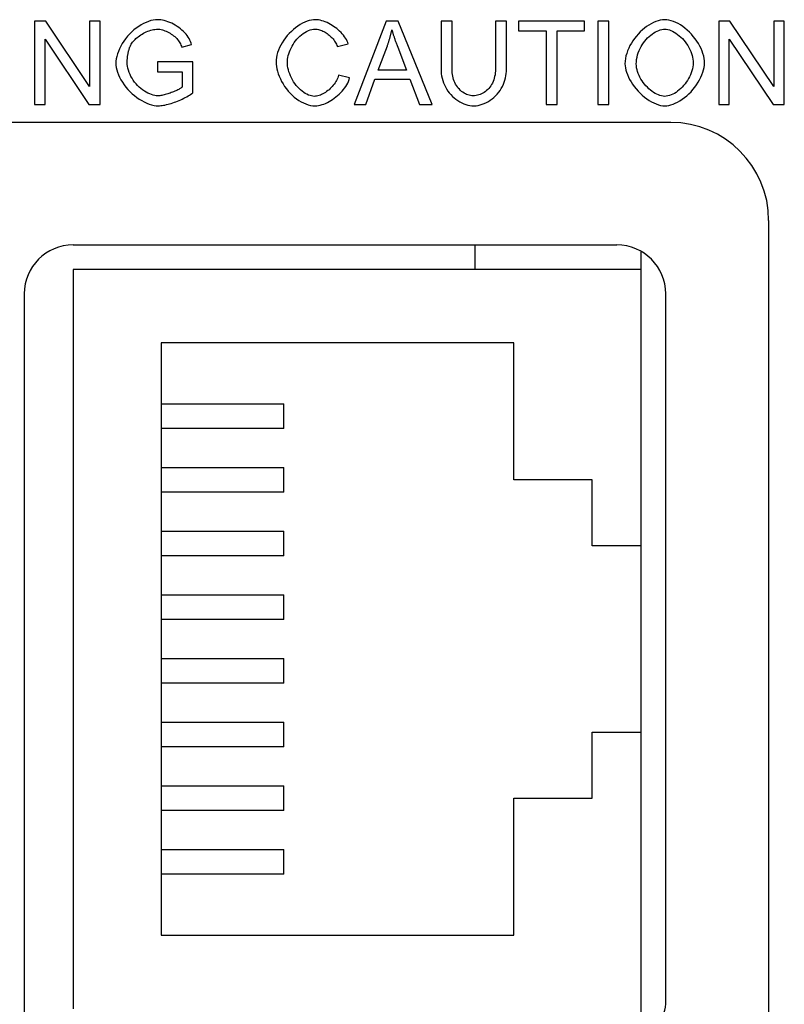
# Model space of a CAD drawing. Header units: millimetres. Extents: x 163 to 2699, y 224 to 730.
# Tile 144 of 168: x 2429 to 2444, y 489 to 509. Entities that reach past the tile are written whole.
import ezdxf

# ---------------------------------------------------------------- set-up
doc = ezdxf.new("R2010")
doc.units = ezdxf.units.MM
doc.layers.add('02___PRT_ALL_AXES', color=7, linetype='Continuous')

msp = doc.modelspace()

# ---------------------------------------------------------------- linework, layer by layer
at = {"color": 7, "linetype": 'Continuous'}
for p, q in [((2428.989, 509.221), (2428.989, 507.521)), ((2429.22, 509.221), (2428.989, 509.221)), ((2430.114, 507.887), (2429.22, 509.221)), ((2430.114, 509.221), (2430.114, 507.887)), ((2430.329, 509.221), (2430.114, 509.221)), ((2430.329, 507.521), (2430.329, 509.221)), ((2431.165, 509.147), (2431.116, 509.115)), ((2431.215, 509.174), (2431.165, 509.147)), ((2431.266, 509.197), (2431.215, 509.174)), ((2431.315, 509.217), (2431.266, 509.197)), ((2431.364, 509.232), (2431.315, 509.217)), ((2431.412, 509.243), (2431.364, 509.232)), ((2431.458, 509.249), (2431.412, 509.243)), ((2431.502, 509.251), (2431.458, 509.249)), ((2431.533, 509.25), (2431.502, 509.251)), ((2431.567, 509.246), (2431.533, 509.25)), ((2431.603, 509.24), (2431.567, 509.246)), ((2431.639, 509.232), (2431.603, 509.24)), ((2431.676, 509.221), (2431.639, 509.232)), ((2431.714, 509.209), (2431.676, 509.221)), ((2431.752, 509.194), (2431.714, 509.209)), ((2431.79, 509.177), (2431.752, 509.194)), ((2431.827, 509.158), (2431.79, 509.177)), ((2431.864, 509.138), (2431.827, 509.158)), ((2431.9, 509.115), (2431.864, 509.138)), ((2434.414, 509.15), (2434.367, 509.121)), ((2434.461, 509.177), (2434.414, 509.15)), ((2434.508, 509.199), (2434.461, 509.177)), ((2434.554, 509.218), (2434.508, 509.199)), ((2434.599, 509.232), (2434.554, 509.218)), ((2434.643, 509.243), (2434.599, 509.232)), ((2434.684, 509.249), (2434.643, 509.243)), ((2434.723, 509.251), (2434.684, 509.249)), ((2434.756, 509.25), (2434.723, 509.251)), ((2434.789, 509.246), (2434.756, 509.25)), ((2434.822, 509.24), (2434.789, 509.246)), ((2434.857, 509.231), (2434.822, 509.24)), ((2434.891, 509.22), (2434.857, 509.231)), ((2434.926, 509.207), (2434.891, 509.22)), ((2434.961, 509.192), (2434.926, 509.207)), ((2434.995, 509.175), (2434.961, 509.192)), ((2435.03, 509.156), (2434.995, 509.175)), ((2435.063, 509.136), (2435.03, 509.156)), ((2435.096, 509.115), (2435.063, 509.136)), ((2436.168, 509.221), (2435.515, 507.521)), ((2436.411, 509.221), (2436.168, 509.221)), ((2437.106, 507.521), (2436.411, 509.221)), ((2437.289, 509.221), (2437.289, 508.239)), ((2437.514, 509.221), (2437.289, 509.221)), ((2437.514, 508.241), (2437.514, 509.221)), ((2438.4, 509.221), (2438.4, 508.241)), ((2438.626, 509.221), (2438.4, 509.221)), ((2438.626, 508.239), (2438.626, 509.221)), ((2438.873, 509.221), (2438.873, 509.021)), ((2440.221, 509.221), (2438.873, 509.221)), ((2440.221, 509.021), (2440.221, 509.221)), ((2440.49, 509.221), (2440.49, 507.521)), ((2440.716, 509.221), (2440.49, 509.221)), ((2440.716, 507.521), (2440.716, 509.221)), ((2441.533, 509.142), (2441.487, 509.112)), ((2441.579, 509.17), (2441.533, 509.142)), ((2441.626, 509.194), (2441.579, 509.17)), ((2441.673, 509.214), (2441.626, 509.194)), ((2441.719, 509.23), (2441.673, 509.214)), ((2441.766, 509.242), (2441.719, 509.23)), ((2441.812, 509.249), (2441.766, 509.242)), ((2441.857, 509.251), (2441.812, 509.249)), ((2441.898, 509.249), (2441.857, 509.251)), ((2441.941, 509.242), (2441.898, 509.249)), ((2441.986, 509.231), (2441.941, 509.242)), ((2442.033, 509.215), (2441.986, 509.231)), ((2442.08, 509.195), (2442.033, 509.215)), ((2442.128, 509.171), (2442.08, 509.195)), ((2442.176, 509.143), (2442.128, 509.171)), ((2442.223, 509.112), (2442.176, 509.143)), ((2442.958, 509.221), (2442.958, 507.521)), ((2443.188, 509.221), (2442.958, 509.221)), ((2444.082, 507.887), (2443.188, 509.221)), ((2444.082, 509.221), (2444.082, 507.887)), ((2444.297, 509.221), (2444.082, 509.221)), ((2444.297, 507.521), (2444.297, 509.221)), ((2430.931, 508.958), (2430.889, 508.912)), ((2430.974, 509.002), (2430.931, 508.958)), ((2431.02, 509.043), (2430.974, 509.002)), ((2431.067, 509.081), (2431.02, 509.043)), ((2431.116, 509.115), (2431.067, 509.081)), ((2431.132, 508.922), (2431.158, 508.94)), ((2431.158, 508.94), (2431.185, 508.957)), ((2431.185, 508.957), (2431.213, 508.973)), ((2431.213, 508.973), (2431.242, 508.988)), ((2431.242, 508.988), (2431.272, 509.002)), ((2431.272, 509.002), (2431.301, 509.014)), ((2431.301, 509.014), (2431.331, 509.026)), ((2431.331, 509.026), (2431.361, 509.035)), ((2431.361, 509.035), (2431.391, 509.043)), ((2431.391, 509.043), (2431.42, 509.05)), ((2431.42, 509.05), (2431.449, 509.054)), ((2431.449, 509.054), (2431.477, 509.057)), ((2431.477, 509.057), (2431.503, 509.058)), ((2431.503, 509.058), (2431.525, 509.057)), ((2431.525, 509.057), (2431.549, 509.055)), ((2431.549, 509.055), (2431.574, 509.05)), ((2431.574, 509.05), (2431.599, 509.044)), ((2431.599, 509.044), (2431.625, 509.036)), ((2431.625, 509.036), (2431.652, 509.027)), ((2431.652, 509.027), (2431.678, 509.016)), ((2431.678, 509.016), (2431.705, 509.004)), ((2431.705, 509.004), (2431.731, 508.99)), ((2431.731, 508.99), (2431.757, 508.975)), ((2431.757, 508.975), (2431.782, 508.959)), ((2431.782, 508.959), (2431.806, 508.942)), ((2431.806, 508.942), (2431.829, 508.924)), ((2431.934, 509.092), (2431.9, 509.115)), ((2431.968, 509.067), (2431.934, 509.092)), ((2431.999, 509.04), (2431.968, 509.067)), ((2432.029, 509.013), (2431.999, 509.04)), ((2432.057, 508.985), (2432.029, 509.013)), ((2432.083, 508.955), (2432.057, 508.985)), ((2432.106, 508.926), (2432.083, 508.955)), ((2434.191, 508.97), (2434.151, 508.926)), ((2434.233, 509.012), (2434.191, 508.97)), ((2434.276, 509.051), (2434.233, 509.012)), ((2434.321, 509.087), (2434.276, 509.051)), ((2434.367, 509.121), (2434.321, 509.087)), ((2434.409, 508.917), (2434.441, 508.944)), ((2434.441, 508.944), (2434.475, 508.97)), ((2434.475, 508.97), (2434.51, 508.992)), ((2434.51, 508.992), (2434.545, 509.012)), ((2434.545, 509.012), (2434.58, 509.028)), ((2434.58, 509.028), (2434.615, 509.041)), ((2434.615, 509.041), (2434.65, 509.051)), ((2434.65, 509.051), (2434.685, 509.056)), ((2434.685, 509.056), (2434.718, 509.058)), ((2434.718, 509.058), (2434.74, 509.057)), ((2434.74, 509.057), (2434.762, 509.055)), ((2434.762, 509.055), (2434.784, 509.051)), ((2434.784, 509.051), (2434.807, 509.045)), ((2434.807, 509.045), (2434.83, 509.037)), ((2434.83, 509.037), (2434.853, 509.029)), ((2434.853, 509.029), (2434.876, 509.019)), ((2434.876, 509.019), (2434.899, 509.007)), ((2434.899, 509.007), (2434.921, 508.995)), ((2434.921, 508.995), (2434.944, 508.981)), ((2434.944, 508.981), (2434.966, 508.966)), ((2434.966, 508.966), (2434.987, 508.95)), ((2434.987, 508.95), (2435.008, 508.933)), ((2435.008, 508.933), (2435.028, 508.916)), ((2435.129, 509.092), (2435.096, 509.115)), ((2435.16, 509.068), (2435.129, 509.092)), ((2435.19, 509.042), (2435.16, 509.068)), ((2435.219, 509.016), (2435.19, 509.042)), ((2435.247, 508.989), (2435.219, 509.016)), ((2435.272, 508.961), (2435.247, 508.989)), ((2435.296, 508.933), (2435.272, 508.961)), ((2435.319, 508.904), (2435.296, 508.933)), ((2436.256, 508.92), (2436.259, 508.934)), ((2436.259, 508.934), (2436.263, 508.948)), ((2436.263, 508.948), (2436.266, 508.961)), ((2436.266, 508.961), (2436.269, 508.975)), ((2436.269, 508.975), (2436.273, 508.988)), ((2436.273, 508.988), (2436.276, 509.002)), ((2436.276, 509.002), (2436.279, 509.015)), ((2436.279, 509.015), (2436.282, 509.029)), ((2436.282, 509.029), (2436.285, 509.043)), ((2436.285, 509.043), (2436.288, 509.031)), ((2436.288, 509.031), (2436.291, 509.019)), ((2436.291, 509.019), (2436.295, 509.007)), ((2436.295, 509.007), (2436.299, 508.995)), ((2436.299, 508.995), (2436.303, 508.982)), ((2436.303, 508.982), (2436.307, 508.969)), ((2436.307, 508.969), (2436.311, 508.956)), ((2436.311, 508.956), (2436.315, 508.942)), ((2436.315, 508.942), (2436.32, 508.929)), ((2438.873, 509.021), (2439.433, 509.021)), ((2439.433, 509.021), (2439.433, 507.521)), ((2439.659, 507.521), (2439.659, 509.021)), ((2439.659, 509.021), (2440.221, 509.021)), ((2441.316, 508.959), (2441.277, 508.915)), ((2441.357, 509.001), (2441.316, 508.959)), ((2441.399, 509.041), (2441.357, 509.001)), ((2441.442, 509.078), (2441.399, 509.041)), ((2441.487, 509.112), (2441.442, 509.078)), ((2441.538, 508.907), (2441.569, 508.934)), ((2441.569, 508.934), (2441.602, 508.959)), ((2441.602, 508.959), (2441.634, 508.981)), ((2441.634, 508.981), (2441.667, 509.001)), ((2441.667, 509.001), (2441.7, 509.018)), ((2441.7, 509.018), (2441.733, 509.032)), ((2441.733, 509.032), (2441.765, 509.043)), ((2441.765, 509.043), (2441.797, 509.052)), ((2441.797, 509.052), (2441.828, 509.057)), ((2441.828, 509.057), (2441.859, 509.058)), ((2441.859, 509.058), (2441.888, 509.056)), ((2441.888, 509.056), (2441.919, 509.051)), ((2441.919, 509.051), (2441.951, 509.043)), ((2441.951, 509.043), (2441.984, 509.031)), ((2441.984, 509.031), (2442.018, 509.015)), ((2442.018, 509.015), (2442.052, 508.997)), ((2442.052, 508.997), (2442.086, 508.976)), ((2442.086, 508.976), (2442.12, 508.952)), ((2442.12, 508.952), (2442.153, 508.925)), ((2442.269, 509.077), (2442.223, 509.112)), ((2442.315, 509.039), (2442.269, 509.077)), ((2442.359, 508.998), (2442.315, 509.039)), ((2442.401, 508.955), (2442.359, 508.998)), ((2442.44, 508.909), (2442.401, 508.955)), ((2429.204, 507.521), (2429.204, 508.856)), ((2429.204, 508.856), (2430.098, 507.521)), ((2430.781, 508.762), (2430.752, 508.71)), ((2430.814, 508.813), (2430.781, 508.762)), ((2430.85, 508.863), (2430.814, 508.813)), ((2430.889, 508.912), (2430.85, 508.863)), ((2430.947, 508.72), (2430.955, 508.736)), ((2430.955, 508.736), (2430.964, 508.753)), ((2430.964, 508.753), (2430.976, 508.77)), ((2430.976, 508.77), (2430.989, 508.789)), ((2430.989, 508.789), (2431.005, 508.808)), ((2431.005, 508.808), (2431.022, 508.827)), ((2431.022, 508.827), (2431.041, 508.847)), ((2431.041, 508.847), (2431.061, 508.866)), ((2431.061, 508.866), (2431.083, 508.885)), ((2431.083, 508.885), (2431.107, 508.904)), ((2431.107, 508.904), (2431.132, 508.922)), ((2431.829, 508.924), (2431.851, 508.905)), ((2431.851, 508.905), (2431.872, 508.885)), ((2431.872, 508.885), (2431.892, 508.865)), ((2431.892, 508.865), (2431.91, 508.844)), ((2431.91, 508.844), (2431.927, 508.822)), ((2431.927, 508.822), (2431.942, 508.8)), ((2431.942, 508.8), (2431.956, 508.778)), ((2431.956, 508.778), (2431.968, 508.756)), ((2431.968, 508.756), (2431.978, 508.734)), ((2431.978, 508.734), (2431.987, 508.712)), ((2431.994, 508.69), (2432.196, 508.746)), ((2432.127, 508.896), (2432.106, 508.926)), ((2432.146, 508.865), (2432.127, 508.896)), ((2432.163, 508.835), (2432.146, 508.865)), ((2432.176, 508.805), (2432.163, 508.835)), ((2432.188, 508.775), (2432.176, 508.805)), ((2432.196, 508.746), (2432.188, 508.775)), ((2434.018, 508.731), (2433.993, 508.68)), ((2434.047, 508.782), (2434.018, 508.731)), ((2434.079, 508.831), (2434.047, 508.782)), ((2434.114, 508.879), (2434.079, 508.831)), ((2434.151, 508.926), (2434.114, 508.879)), ((2434.247, 508.709), (2434.269, 508.747)), ((2434.269, 508.747), (2434.293, 508.784)), ((2434.293, 508.784), (2434.32, 508.82)), ((2434.32, 508.82), (2434.348, 508.854)), ((2434.348, 508.854), (2434.378, 508.886)), ((2434.378, 508.886), (2434.409, 508.917)), ((2435.028, 508.916), (2435.048, 508.897)), ((2435.048, 508.897), (2435.066, 508.878)), ((2435.066, 508.878), (2435.084, 508.857)), ((2435.084, 508.857), (2435.101, 508.837)), ((2435.101, 508.837), (2435.116, 508.816)), ((2435.116, 508.816), (2435.13, 508.794)), ((2435.13, 508.794), (2435.143, 508.772)), ((2435.143, 508.772), (2435.155, 508.749)), ((2435.155, 508.749), (2435.164, 508.726)), ((2435.173, 508.703), (2435.394, 508.756)), ((2435.339, 508.874), (2435.319, 508.904)), ((2435.356, 508.845), (2435.339, 508.874)), ((2435.372, 508.815), (2435.356, 508.845)), ((2435.384, 508.786), (2435.372, 508.815)), ((2435.394, 508.756), (2435.384, 508.786)), ((2436.193, 508.717), (2436.197, 508.731)), ((2436.197, 508.731), (2436.202, 508.744)), ((2436.202, 508.744), (2436.207, 508.758)), ((2436.207, 508.758), (2436.211, 508.771)), ((2436.211, 508.771), (2436.216, 508.785)), ((2436.216, 508.785), (2436.22, 508.798)), ((2436.22, 508.798), (2436.224, 508.812)), ((2436.224, 508.812), (2436.229, 508.826)), ((2436.229, 508.826), (2436.233, 508.839)), ((2436.233, 508.839), (2436.237, 508.853)), ((2436.237, 508.853), (2436.241, 508.866)), ((2436.241, 508.866), (2436.245, 508.88)), ((2436.245, 508.88), (2436.248, 508.893)), ((2436.248, 508.893), (2436.252, 508.907)), ((2436.252, 508.907), (2436.256, 508.92)), ((2436.32, 508.929), (2436.324, 508.915)), ((2436.324, 508.915), (2436.329, 508.9)), ((2436.329, 508.9), (2436.334, 508.886)), ((2436.334, 508.886), (2436.339, 508.871)), ((2436.339, 508.871), (2436.344, 508.856)), ((2436.344, 508.856), (2436.349, 508.841)), ((2436.349, 508.841), (2436.355, 508.825)), ((2436.355, 508.825), (2436.36, 508.809)), ((2436.36, 508.809), (2436.366, 508.793)), ((2436.366, 508.793), (2436.372, 508.776)), ((2436.372, 508.776), (2436.378, 508.76)), ((2436.378, 508.76), (2436.384, 508.743)), ((2436.384, 508.743), (2436.391, 508.726)), ((2441.175, 508.772), (2441.146, 508.721)), ((2441.207, 508.821), (2441.175, 508.772)), ((2441.241, 508.869), (2441.207, 508.821)), ((2441.277, 508.915), (2441.241, 508.869)), ((2441.374, 508.702), (2441.397, 508.74)), ((2441.397, 508.74), (2441.423, 508.778)), ((2441.423, 508.778), (2441.449, 508.813)), ((2441.449, 508.813), (2441.478, 508.846)), ((2441.478, 508.846), (2441.507, 508.878)), ((2441.507, 508.878), (2441.538, 508.907)), ((2442.153, 508.925), (2442.185, 508.896)), ((2442.185, 508.896), (2442.217, 508.865)), ((2442.217, 508.865), (2442.247, 508.832)), ((2442.247, 508.832), (2442.275, 508.797)), ((2442.275, 508.797), (2442.302, 508.76)), ((2442.302, 508.76), (2442.326, 508.722)), ((2442.478, 508.862), (2442.44, 508.909)), ((2442.512, 508.813), (2442.478, 508.862)), ((2442.544, 508.762), (2442.512, 508.813)), ((2442.573, 508.711), (2442.544, 508.762)), ((2443.173, 507.521), (2443.173, 508.856)), ((2443.173, 508.856), (2444.067, 507.521)), ((2430.684, 508.553), (2430.67, 508.502)), ((2430.703, 508.604), (2430.684, 508.553)), ((2430.725, 508.657), (2430.703, 508.604)), ((2430.752, 508.71), (2430.725, 508.657)), ((2430.894, 508.527), (2430.896, 508.541)), ((2430.896, 508.541), (2430.899, 508.555)), ((2430.899, 508.555), (2430.901, 508.57)), ((2430.901, 508.57), (2430.904, 508.584)), ((2430.904, 508.584), (2430.908, 508.598)), ((2430.908, 508.598), (2430.911, 508.612)), ((2430.911, 508.612), (2430.915, 508.626)), ((2430.915, 508.626), (2430.919, 508.639)), ((2430.919, 508.639), (2430.923, 508.653)), ((2430.923, 508.653), (2430.927, 508.667)), ((2430.927, 508.667), (2430.932, 508.68)), ((2430.932, 508.68), (2430.937, 508.693)), ((2430.937, 508.693), (2430.942, 508.707)), ((2430.942, 508.707), (2430.947, 508.72)), ((2431.987, 508.712), (2431.994, 508.69)), ((2433.953, 508.578), (2433.939, 508.527)), ((2433.971, 508.629), (2433.953, 508.578)), ((2433.993, 508.68), (2433.971, 508.629)), ((2434.17, 508.518), (2434.181, 508.555)), ((2434.181, 508.555), (2434.194, 508.593)), ((2434.194, 508.593), (2434.209, 508.632)), ((2434.209, 508.632), (2434.227, 508.671)), ((2434.227, 508.671), (2434.247, 508.709)), ((2435.164, 508.726), (2435.173, 508.703)), ((2436.005, 508.219), (2436.193, 508.717)), ((2436.391, 508.726), (2436.404, 508.69)), ((2436.404, 508.69), (2436.583, 508.219)), ((2441.079, 508.563), (2441.064, 508.51)), ((2441.098, 508.617), (2441.079, 508.563)), ((2441.12, 508.669), (2441.098, 508.617)), ((2441.146, 508.721), (2441.12, 508.669)), ((2441.291, 508.488), (2441.302, 508.533)), ((2441.302, 508.533), (2441.316, 508.577)), ((2441.316, 508.577), (2441.333, 508.62)), ((2441.333, 508.62), (2441.352, 508.661)), ((2441.352, 508.661), (2441.374, 508.702)), ((2442.326, 508.722), (2442.349, 508.683)), ((2442.349, 508.683), (2442.369, 508.643)), ((2442.369, 508.643), (2442.387, 508.603)), ((2442.387, 508.603), (2442.402, 508.563)), ((2442.402, 508.563), (2442.415, 508.522)), ((2442.598, 508.66), (2442.573, 508.711)), ((2442.619, 508.609), (2442.598, 508.66)), ((2442.637, 508.558), (2442.619, 508.609)), ((2442.652, 508.508), (2442.637, 508.558)), ((2430.653, 508.407), (2430.65, 508.364)), ((2430.65, 508.364), (2430.653, 508.32)), ((2430.659, 508.453), (2430.653, 508.407)), ((2430.67, 508.502), (2430.659, 508.453)), ((2430.882, 508.378), (2430.883, 508.393)), ((2430.884, 508.339), (2430.882, 508.378)), ((2430.883, 508.424), (2430.884, 508.439)), ((2430.883, 508.408), (2430.883, 508.424)), ((2430.883, 508.393), (2430.883, 508.408)), ((2430.884, 508.439), (2430.885, 508.453)), ((2430.889, 508.3), (2430.884, 508.339)), ((2430.885, 508.453), (2430.886, 508.468)), ((2430.886, 508.468), (2430.888, 508.483)), ((2430.888, 508.483), (2430.89, 508.498)), ((2430.89, 508.498), (2430.891, 508.512)), ((2430.891, 508.512), (2430.894, 508.527)), ((2431.503, 508.388), (2431.503, 508.187)), ((2432.222, 508.388), (2431.503, 508.388)), ((2432.222, 507.759), (2432.222, 508.388)), ((2433.922, 508.43), (2433.92, 508.384)), ((2433.92, 508.384), (2433.922, 508.342)), ((2433.928, 508.478), (2433.922, 508.43)), ((2433.922, 508.342), (2433.927, 508.297)), ((2433.939, 508.527), (2433.928, 508.478)), ((2434.152, 508.386), (2434.153, 508.415)), ((2434.153, 508.349), (2434.152, 508.386)), ((2434.153, 508.415), (2434.156, 508.447)), ((2434.157, 508.31), (2434.153, 508.349)), ((2434.156, 508.447), (2434.162, 508.482)), ((2434.162, 508.482), (2434.17, 508.518)), ((2441.046, 508.403), (2441.044, 508.349)), ((2441.044, 508.349), (2441.046, 508.31)), ((2441.053, 508.456), (2441.046, 508.403)), ((2441.064, 508.51), (2441.053, 508.456)), ((2441.276, 508.347), (2441.277, 508.394)), ((2441.277, 508.308), (2441.276, 508.347)), ((2441.277, 508.394), (2441.283, 508.441)), ((2441.283, 508.441), (2441.291, 508.488)), ((2442.415, 508.522), (2442.425, 508.483)), ((2442.425, 508.483), (2442.432, 508.444)), ((2442.436, 508.33), (2442.431, 508.289)), ((2442.432, 508.444), (2442.436, 508.407)), ((2442.436, 508.407), (2442.438, 508.371)), ((2442.438, 508.371), (2442.436, 508.33)), ((2442.662, 508.459), (2442.652, 508.508)), ((2442.668, 508.413), (2442.662, 508.459)), ((2442.67, 508.369), (2442.668, 508.413)), ((2442.668, 508.324), (2442.67, 508.369)), ((2430.653, 508.32), (2430.659, 508.275)), ((2430.659, 508.275), (2430.67, 508.227)), ((2430.67, 508.227), (2430.685, 508.177)), ((2430.685, 508.177), (2430.704, 508.127)), ((2430.704, 508.127), (2430.727, 508.076)), ((2430.897, 508.259), (2430.889, 508.3)), ((2430.908, 508.218), (2430.897, 508.259)), ((2430.922, 508.176), (2430.908, 508.218)), ((2430.939, 508.135), (2430.922, 508.176)), ((2430.959, 508.094), (2430.939, 508.135)), ((2431.503, 508.187), (2432.002, 508.187)), ((2432.002, 508.187), (2432.002, 507.873)), ((2433.927, 508.297), (2433.937, 508.249)), ((2433.937, 508.249), (2433.949, 508.199)), ((2433.949, 508.199), (2433.966, 508.148)), ((2433.966, 508.148), (2433.986, 508.096)), ((2434.164, 508.269), (2434.157, 508.31)), ((2434.173, 508.228), (2434.164, 508.269)), ((2434.185, 508.187), (2434.173, 508.228)), ((2434.199, 508.145), (2434.185, 508.187)), ((2434.216, 508.103), (2434.199, 508.145)), ((2436.583, 508.219), (2436.005, 508.219)), ((2437.289, 508.239), (2437.29, 508.194)), ((2437.29, 508.194), (2437.294, 508.148)), ((2437.294, 508.148), (2437.301, 508.102)), ((2437.515, 508.204), (2437.514, 508.241)), ((2437.518, 508.168), (2437.515, 508.204)), ((2437.522, 508.132), (2437.518, 508.168)), ((2437.528, 508.097), (2437.522, 508.132)), ((2438.396, 508.163), (2438.391, 508.126)), ((2438.399, 508.201), (2438.396, 508.163)), ((2438.4, 508.241), (2438.399, 508.201)), ((2438.615, 508.108), (2438.621, 508.152)), ((2438.621, 508.152), (2438.625, 508.196)), ((2438.625, 508.196), (2438.626, 508.239)), ((2441.046, 508.31), (2441.052, 508.268)), ((2441.052, 508.268), (2441.062, 508.223)), ((2441.062, 508.223), (2441.076, 508.177)), ((2441.076, 508.177), (2441.093, 508.129)), ((2441.093, 508.129), (2441.115, 508.08)), ((2441.282, 508.269), (2441.277, 508.308)), ((2441.29, 508.23), (2441.282, 508.269)), ((2441.301, 508.191), (2441.29, 508.23)), ((2441.315, 508.152), (2441.301, 508.191)), ((2441.331, 508.114), (2441.315, 508.152)), ((2442.399, 508.166), (2442.383, 508.126)), ((2442.412, 508.206), (2442.399, 508.166)), ((2442.423, 508.248), (2442.412, 508.206)), ((2442.431, 508.289), (2442.423, 508.248)), ((2442.595, 508.075), (2442.617, 508.127)), ((2442.617, 508.127), (2442.636, 508.178)), ((2442.636, 508.178), (2442.651, 508.228)), ((2442.651, 508.228), (2442.661, 508.277)), ((2442.661, 508.277), (2442.668, 508.324)), ((2430.727, 508.076), (2430.754, 508.025)), ((2430.754, 508.025), (2430.784, 507.974)), ((2430.784, 507.974), (2430.818, 507.924)), ((2430.982, 508.054), (2430.959, 508.094)), ((2431.006, 508.016), (2430.982, 508.054)), ((2431.034, 507.978), (2431.006, 508.016)), ((2431.063, 507.942), (2431.034, 507.978)), ((2431.094, 507.908), (2431.063, 507.942)), ((2433.986, 508.096), (2434.009, 508.043)), ((2434.009, 508.043), (2434.035, 507.991)), ((2434.035, 507.991), (2434.064, 507.94)), ((2434.064, 507.94), (2434.096, 507.89)), ((2434.235, 508.062), (2434.216, 508.103)), ((2434.256, 508.022), (2434.235, 508.062)), ((2434.28, 507.983), (2434.256, 508.022)), ((2434.305, 507.946), (2434.28, 507.983)), ((2434.332, 507.91), (2434.305, 507.946)), ((2435.109, 507.935), (2435.09, 507.911)), ((2435.127, 507.96), (2435.109, 507.935)), ((2435.143, 507.986), (2435.127, 507.96)), ((2435.157, 508.012), (2435.143, 507.986)), ((2435.17, 508.038), (2435.157, 508.012)), ((2435.181, 508.065), (2435.17, 508.038)), ((2435.19, 508.092), (2435.181, 508.065)), ((2435.197, 508.119), (2435.19, 508.092)), ((2435.423, 508.062), (2435.197, 508.119)), ((2435.364, 507.923), (2435.383, 507.958)), ((2435.383, 507.958), (2435.399, 507.992)), ((2435.399, 507.992), (2435.412, 508.027)), ((2435.412, 508.027), (2435.423, 508.062)), ((2435.753, 507.521), (2435.94, 508.036)), ((2435.94, 508.036), (2436.653, 508.036)), ((2436.653, 508.036), (2436.849, 507.521)), ((2437.301, 508.102), (2437.311, 508.056)), ((2437.311, 508.056), (2437.324, 508.01)), ((2437.324, 508.01), (2437.339, 507.965)), ((2437.339, 507.965), (2437.357, 507.921)), ((2437.536, 508.063), (2437.528, 508.097)), ((2437.546, 508.029), (2437.536, 508.063)), ((2437.558, 507.997), (2437.546, 508.029)), ((2437.572, 507.966), (2437.558, 507.997)), ((2437.587, 507.936), (2437.572, 507.966)), ((2437.604, 507.907), (2437.587, 507.936)), ((2438.321, 507.928), (2438.303, 507.9)), ((2438.337, 507.958), (2438.321, 507.928)), ((2438.351, 507.989), (2438.337, 507.958)), ((2438.364, 508.021), (2438.351, 507.989)), ((2438.375, 508.055), (2438.364, 508.021)), ((2438.384, 508.09), (2438.375, 508.055)), ((2438.391, 508.126), (2438.384, 508.09)), ((2438.542, 507.89), (2438.562, 507.932)), ((2438.562, 507.932), (2438.579, 507.976)), ((2438.579, 507.976), (2438.594, 508.019)), ((2438.594, 508.019), (2438.606, 508.064)), ((2438.606, 508.064), (2438.615, 508.108)), ((2441.115, 508.08), (2441.14, 508.03)), ((2441.14, 508.03), (2441.168, 507.981)), ((2441.168, 507.981), (2441.199, 507.932)), ((2441.199, 507.932), (2441.234, 507.884)), ((2441.35, 508.076), (2441.331, 508.114)), ((2441.371, 508.039), (2441.35, 508.076)), ((2441.393, 508.003), (2441.371, 508.039)), ((2441.418, 507.968), (2441.393, 508.003)), ((2441.444, 507.934), (2441.418, 507.968)), ((2441.472, 507.901), (2441.444, 507.934)), ((2442.27, 507.939), (2442.242, 507.905)), ((2442.296, 507.974), (2442.27, 507.939)), ((2442.321, 508.01), (2442.296, 507.974)), ((2442.344, 508.047), (2442.321, 508.01)), ((2442.364, 508.086), (2442.344, 508.047)), ((2442.383, 508.126), (2442.364, 508.086)), ((2442.507, 507.922), (2442.54, 507.972)), ((2442.54, 507.972), (2442.569, 508.023)), ((2442.569, 508.023), (2442.595, 508.075)), ((2430.818, 507.924), (2430.855, 507.875)), ((2430.855, 507.875), (2430.895, 507.828)), ((2430.895, 507.828), (2430.937, 507.783)), ((2430.937, 507.783), (2430.982, 507.74)), ((2430.982, 507.74), (2431.029, 507.7)), ((2431.127, 507.876), (2431.094, 507.908)), ((2431.161, 507.846), (2431.127, 507.876)), ((2431.196, 507.819), (2431.161, 507.846)), ((2431.232, 507.793), (2431.196, 507.819)), ((2431.269, 507.771), (2431.232, 507.793)), ((2431.305, 507.752), (2431.269, 507.771)), ((2431.341, 507.735), (2431.305, 507.752)), ((2431.377, 507.721), (2431.341, 507.735)), ((2431.683, 507.728), (2431.659, 507.721)), ((2431.708, 507.735), (2431.683, 507.728)), ((2431.733, 507.743), (2431.708, 507.735)), ((2431.758, 507.752), (2431.733, 507.743)), ((2431.782, 507.761), (2431.758, 507.752)), ((2431.806, 507.77), (2431.782, 507.761)), ((2431.829, 507.779), (2431.806, 507.77)), ((2431.852, 507.789), (2431.829, 507.779)), ((2431.874, 507.799), (2431.852, 507.789)), ((2431.895, 507.808), (2431.874, 507.799)), ((2431.915, 507.818), (2431.895, 507.808)), ((2431.933, 507.828), (2431.915, 507.818)), ((2431.951, 507.838), (2431.933, 507.828)), ((2431.966, 507.847), (2431.951, 507.838)), ((2431.98, 507.856), (2431.966, 507.847)), ((2431.992, 507.864), (2431.98, 507.856)), ((2432.002, 507.873), (2431.992, 507.864)), ((2432.152, 507.709), (2432.177, 507.726)), ((2432.177, 507.726), (2432.2, 507.742)), ((2432.2, 507.742), (2432.222, 507.759)), ((2434.096, 507.89), (2434.131, 507.841)), ((2434.131, 507.841), (2434.169, 507.795)), ((2434.169, 507.795), (2434.208, 507.75)), ((2434.208, 507.75), (2434.25, 507.709)), ((2434.36, 507.877), (2434.332, 507.91)), ((2434.39, 507.845), (2434.36, 507.877)), ((2434.421, 507.816), (2434.39, 507.845)), ((2434.453, 507.79), (2434.421, 507.816)), ((2434.485, 507.766), (2434.453, 507.79)), ((2434.518, 507.745), (2434.485, 507.766)), ((2434.55, 507.727), (2434.518, 507.745)), ((2434.582, 507.712), (2434.55, 507.727)), ((2434.877, 507.736), (2434.851, 507.723)), ((2434.903, 507.75), (2434.877, 507.736)), ((2434.928, 507.766), (2434.903, 507.75)), ((2434.953, 507.783), (2434.928, 507.766)), ((2434.978, 507.802), (2434.953, 507.783)), ((2435.002, 507.822), (2434.978, 507.802)), ((2435.025, 507.843), (2435.002, 507.822)), ((2435.048, 507.865), (2435.025, 507.843)), ((2435.069, 507.887), (2435.048, 507.865)), ((2435.09, 507.911), (2435.069, 507.887)), ((2435.177, 507.701), (2435.209, 507.73)), ((2435.209, 507.73), (2435.239, 507.76)), ((2435.239, 507.76), (2435.268, 507.791)), ((2435.268, 507.791), (2435.295, 507.823)), ((2435.295, 507.823), (2435.32, 507.856)), ((2435.32, 507.856), (2435.343, 507.889)), ((2435.343, 507.889), (2435.364, 507.923)), ((2437.357, 507.921), (2437.378, 507.878)), ((2437.378, 507.878), (2437.402, 507.836)), ((2437.402, 507.836), (2437.428, 507.795)), ((2437.428, 507.795), (2437.457, 507.757)), ((2437.457, 507.757), (2437.488, 507.721)), ((2437.622, 507.88), (2437.604, 507.907)), ((2437.642, 507.854), (2437.622, 507.88)), ((2437.663, 507.83), (2437.642, 507.854)), ((2437.686, 507.808), (2437.663, 507.83)), ((2437.71, 507.787), (2437.686, 507.808)), ((2437.734, 507.769), (2437.71, 507.787)), ((2437.76, 507.752), (2437.734, 507.769)), ((2437.786, 507.738), (2437.76, 507.752)), ((2437.812, 507.725), (2437.786, 507.738)), ((2437.839, 507.715), (2437.812, 507.725)), ((2438.09, 507.725), (2438.062, 507.715)), ((2438.118, 507.737), (2438.09, 507.725)), ((2438.145, 507.751), (2438.118, 507.737)), ((2438.171, 507.767), (2438.145, 507.751)), ((2438.196, 507.785), (2438.171, 507.767)), ((2438.22, 507.804), (2438.196, 507.785)), ((2438.242, 507.826), (2438.22, 507.804)), ((2438.264, 507.849), (2438.242, 507.826)), ((2438.284, 507.874), (2438.264, 507.849)), ((2438.303, 507.9), (2438.284, 507.874)), ((2438.404, 507.698), (2438.436, 507.733)), ((2438.436, 507.733), (2438.467, 507.77)), ((2438.467, 507.77), (2438.494, 507.808)), ((2438.494, 507.808), (2438.52, 507.849)), ((2438.52, 507.849), (2438.542, 507.89)), ((2441.234, 507.884), (2441.271, 507.837)), ((2441.271, 507.837), (2441.311, 507.792)), ((2441.311, 507.792), (2441.353, 507.748)), ((2441.353, 507.748), (2441.396, 507.708)), ((2441.501, 507.87), (2441.472, 507.901)), ((2441.531, 507.841), (2441.501, 507.87)), ((2441.563, 507.814), (2441.531, 507.841)), ((2441.595, 507.789), (2441.563, 507.814)), ((2441.627, 507.766), (2441.595, 507.789)), ((2441.66, 507.746), (2441.627, 507.766)), ((2441.693, 507.728), (2441.66, 507.746)), ((2441.726, 507.714), (2441.693, 507.728)), ((2442.021, 507.729), (2441.987, 507.714)), ((2442.054, 507.747), (2442.021, 507.729)), ((2442.087, 507.767), (2442.054, 507.747)), ((2442.12, 507.791), (2442.087, 507.767)), ((2442.152, 507.816), (2442.12, 507.791)), ((2442.183, 507.844), (2442.152, 507.816)), ((2442.213, 507.874), (2442.183, 507.844)), ((2442.242, 507.905), (2442.213, 507.874)), ((2442.306, 507.698), (2442.35, 507.738)), ((2442.35, 507.738), (2442.393, 507.781)), ((2442.393, 507.781), (2442.433, 507.826)), ((2442.433, 507.826), (2442.472, 507.873)), ((2442.472, 507.873), (2442.507, 507.922)), ((2431.029, 507.7), (2431.078, 507.663)), ((2431.078, 507.663), (2431.128, 507.629)), ((2431.128, 507.629), (2431.179, 507.598)), ((2431.179, 507.598), (2431.23, 507.571)), ((2431.23, 507.571), (2431.281, 507.547)), ((2431.281, 507.547), (2431.332, 507.528)), ((2431.332, 507.528), (2431.381, 507.513)), ((2431.412, 507.71), (2431.377, 507.721)), ((2431.445, 507.703), (2431.412, 507.71)), ((2431.476, 507.698), (2431.445, 507.703)), ((2431.506, 507.696), (2431.476, 507.698)), ((2431.525, 507.697), (2431.506, 507.696)), ((2431.545, 507.699), (2431.525, 507.697)), ((2431.566, 507.701), (2431.545, 507.699)), ((2431.588, 507.705), (2431.566, 507.701)), ((2431.611, 507.71), (2431.588, 507.705)), ((2431.635, 507.715), (2431.611, 507.71)), ((2431.659, 507.721), (2431.635, 507.715)), ((2431.683, 507.516), (2431.715, 507.524)), ((2431.715, 507.524), (2431.746, 507.532)), ((2431.746, 507.532), (2431.779, 507.542)), ((2431.779, 507.542), (2431.812, 507.553)), ((2431.812, 507.553), (2431.845, 507.564)), ((2431.845, 507.564), (2431.878, 507.576)), ((2431.878, 507.576), (2431.911, 507.589)), ((2431.911, 507.589), (2431.943, 507.602)), ((2431.943, 507.602), (2431.975, 507.616)), ((2431.975, 507.616), (2432.007, 507.631)), ((2432.007, 507.631), (2432.038, 507.646)), ((2432.038, 507.646), (2432.068, 507.661)), ((2432.068, 507.661), (2432.097, 507.677)), ((2432.097, 507.677), (2432.125, 507.693)), ((2432.125, 507.693), (2432.152, 507.709)), ((2434.25, 507.709), (2434.293, 507.67)), ((2434.293, 507.67), (2434.338, 507.634)), ((2434.338, 507.634), (2434.385, 507.602)), ((2434.385, 507.602), (2434.432, 507.574)), ((2434.432, 507.574), (2434.48, 507.55)), ((2434.48, 507.55), (2434.529, 507.53)), ((2434.529, 507.53), (2434.577, 507.514)), ((2434.614, 507.701), (2434.582, 507.712)), ((2434.644, 507.693), (2434.614, 507.701)), ((2434.673, 507.688), (2434.644, 507.693)), ((2434.7, 507.686), (2434.673, 507.688)), ((2434.724, 507.687), (2434.7, 507.686)), ((2434.748, 507.69), (2434.724, 507.687)), ((2434.774, 507.696), (2434.748, 507.69)), ((2434.799, 507.703), (2434.774, 507.696)), ((2434.825, 507.712), (2434.799, 507.703)), ((2434.851, 507.723), (2434.825, 507.712)), ((2434.859, 507.516), (2434.895, 507.528)), ((2434.895, 507.528), (2434.931, 507.543)), ((2434.931, 507.543), (2434.968, 507.56)), ((2434.968, 507.56), (2435.004, 507.579)), ((2435.004, 507.579), (2435.04, 507.6)), ((2435.04, 507.6), (2435.075, 507.623)), ((2435.075, 507.623), (2435.11, 507.647)), ((2435.11, 507.647), (2435.144, 507.673)), ((2435.144, 507.673), (2435.177, 507.701)), ((2437.488, 507.721), (2437.521, 507.686)), ((2437.521, 507.686), (2437.556, 507.654)), ((2437.556, 507.654), (2437.593, 507.625)), ((2437.593, 507.625), (2437.631, 507.598)), ((2437.631, 507.598), (2437.671, 507.574)), ((2437.671, 507.574), (2437.712, 507.553)), ((2437.712, 507.553), (2437.753, 507.535)), ((2437.753, 507.535), (2437.795, 507.52)), ((2437.865, 507.707), (2437.839, 507.715)), ((2437.891, 507.701), (2437.865, 507.707)), ((2437.917, 507.698), (2437.891, 507.701)), ((2437.942, 507.696), (2437.917, 507.698)), ((2437.972, 507.698), (2437.942, 507.696)), ((2438.003, 507.701), (2437.972, 507.698)), ((2438.033, 507.707), (2438.003, 507.701)), ((2438.062, 507.715), (2438.033, 507.707)), ((2438.131, 507.523), (2438.173, 507.539)), ((2438.173, 507.539), (2438.215, 507.559)), ((2438.215, 507.559), (2438.256, 507.581)), ((2438.256, 507.581), (2438.295, 507.607)), ((2438.295, 507.607), (2438.333, 507.635)), ((2438.333, 507.635), (2438.37, 507.665)), ((2438.37, 507.665), (2438.404, 507.698)), ((2441.396, 507.708), (2441.442, 507.67)), ((2441.442, 507.67), (2441.488, 507.635)), ((2441.488, 507.635), (2441.536, 507.603)), ((2441.536, 507.603), (2441.584, 507.575)), ((2441.584, 507.575), (2441.632, 507.551)), ((2441.632, 507.551), (2441.68, 507.53)), ((2441.68, 507.53), (2441.727, 507.514)), ((2441.759, 507.702), (2441.726, 507.714)), ((2441.792, 507.693), (2441.759, 507.702)), ((2441.825, 507.688), (2441.792, 507.693)), ((2441.856, 507.686), (2441.825, 507.688)), ((2441.888, 507.688), (2441.856, 507.686)), ((2441.921, 507.693), (2441.888, 507.688)), ((2441.954, 507.702), (2441.921, 507.693)), ((2441.987, 507.714), (2441.954, 507.702)), ((2441.98, 507.512), (2442.025, 507.527)), ((2442.025, 507.527), (2442.072, 507.547)), ((2442.072, 507.547), (2442.119, 507.57)), ((2442.119, 507.57), (2442.166, 507.596)), ((2442.166, 507.596), (2442.214, 507.627)), ((2442.214, 507.627), (2442.26, 507.661)), ((2442.26, 507.661), (2442.306, 507.698)), ((2428.989, 507.521), (2429.204, 507.521)), ((2430.098, 507.521), (2430.329, 507.521)), ((2431.381, 507.513), (2431.429, 507.502)), ((2431.429, 507.502), (2431.475, 507.495)), ((2431.475, 507.495), (2431.519, 507.493)), ((2431.519, 507.493), (2431.543, 507.494)), ((2431.543, 507.494), (2431.568, 507.496)), ((2431.568, 507.496), (2431.595, 507.499)), ((2431.595, 507.499), (2431.623, 507.503)), ((2431.623, 507.503), (2431.653, 507.509)), ((2431.653, 507.509), (2431.683, 507.516)), ((2434.577, 507.514), (2434.625, 507.502)), ((2434.625, 507.502), (2434.673, 507.495)), ((2434.673, 507.495), (2434.719, 507.493)), ((2434.719, 507.493), (2434.753, 507.494)), ((2434.753, 507.494), (2434.788, 507.499)), ((2434.788, 507.499), (2434.823, 507.506)), ((2434.823, 507.506), (2434.859, 507.516)), ((2435.515, 507.521), (2435.753, 507.521)), ((2436.849, 507.521), (2437.106, 507.521)), ((2437.795, 507.52), (2437.838, 507.508)), ((2437.838, 507.508), (2437.88, 507.5)), ((2437.88, 507.5), (2437.921, 507.495)), ((2437.921, 507.495), (2437.961, 507.493)), ((2437.961, 507.493), (2438.003, 507.495)), ((2438.003, 507.495), (2438.045, 507.501)), ((2438.045, 507.501), (2438.088, 507.51)), ((2438.088, 507.51), (2438.131, 507.523)), ((2439.433, 507.521), (2439.659, 507.521)), ((2440.49, 507.521), (2440.716, 507.521)), ((2441.727, 507.514), (2441.772, 507.502)), ((2441.772, 507.502), (2441.816, 507.495)), ((2441.816, 507.495), (2441.857, 507.493)), ((2441.857, 507.493), (2441.896, 507.495)), ((2441.896, 507.495), (2441.937, 507.502)), ((2441.937, 507.502), (2441.98, 507.512)), ((2442.958, 507.521), (2443.173, 507.521)), ((2444.067, 507.521), (2444.297, 507.521)), ((2441.978, 507.153), (2428.178, 507.153)), ((2443.978, 505.153), (2443.978, 400.503)), ((2429.778, 504.653), (2440.878, 504.653)), ((2441.378, 458.173), (2441.378, 504.507)), ((2429.778, 504.153), (2429.778, 489.053)), ((2441.378, 504.153), (2429.778, 504.153)), ((2428.778, 503.653), (2428.778, 458.173)), ((2441.878, 489.153), (2441.878, 503.653)), ((2431.578, 502.653), (2431.578, 490.553)), ((2438.778, 502.653), (2431.578, 502.653)), ((2438.778, 499.853), (2438.778, 502.653)), ((2431.578, 501.403), (2434.078, 501.403)), ((2434.078, 500.903), (2434.078, 501.403)), ((2434.078, 500.903), (2431.578, 500.903)), ((2431.578, 500.103), (2434.078, 500.103)), ((2434.078, 499.603), (2434.078, 500.103)), ((2440.378, 499.853), (2438.778, 499.853)), ((2440.378, 498.503), (2440.378, 499.853)), ((2434.078, 499.603), (2431.578, 499.603)), ((2431.578, 498.803), (2434.078, 498.803)), ((2434.078, 498.303), (2434.078, 498.803)), ((2441.378, 498.503), (2440.378, 498.503)), ((2434.078, 498.303), (2431.578, 498.303)), ((2431.578, 497.503), (2434.078, 497.503)), ((2434.078, 497.003), (2434.078, 497.503)), ((2434.078, 497.003), (2431.578, 497.003)), ((2431.578, 496.203), (2434.078, 496.203)), ((2434.078, 495.703), (2434.078, 496.203)), ((2434.078, 495.703), (2431.578, 495.703)), ((2431.578, 494.903), (2434.078, 494.903)), ((2434.078, 494.403), (2434.078, 494.903)), ((2440.378, 493.353), (2440.378, 494.703)), ((2440.378, 494.703), (2441.378, 494.703)), ((2434.078, 494.403), (2431.578, 494.403)), ((2431.578, 493.603), (2434.078, 493.603)), ((2434.078, 493.103), (2434.078, 493.603)), ((2438.778, 490.553), (2438.778, 493.353)), ((2438.778, 493.353), (2440.378, 493.353)), ((2434.078, 493.103), (2431.578, 493.103)), ((2431.578, 492.303), (2434.078, 492.303)), ((2434.078, 491.803), (2434.078, 492.303)), ((2434.078, 491.803), (2431.578, 491.803)), ((2431.578, 490.553), (2438.778, 490.553))]:
    msp.add_line(p, q, dxfattribs=at)
for centre, radius, start, end in [((2441.978, 505.153), 2, 0, 90), ((2429.778, 503.653), 1, 90, 180), ((2440.878, 503.653), 1, 0, 90), ((2441.378, 489.153), 0.5, 300, 0)]:
    msp.add_arc(centre, radius, start, end, dxfattribs=at)
at = {"layer": '02___PRT_ALL_AXES', "color": 7, "linetype": 'Continuous'}
msp.add_line((2437.978, 504.653), (2437.978, 504.153), dxfattribs=at)

doc.saveas('drawing.dxf')
